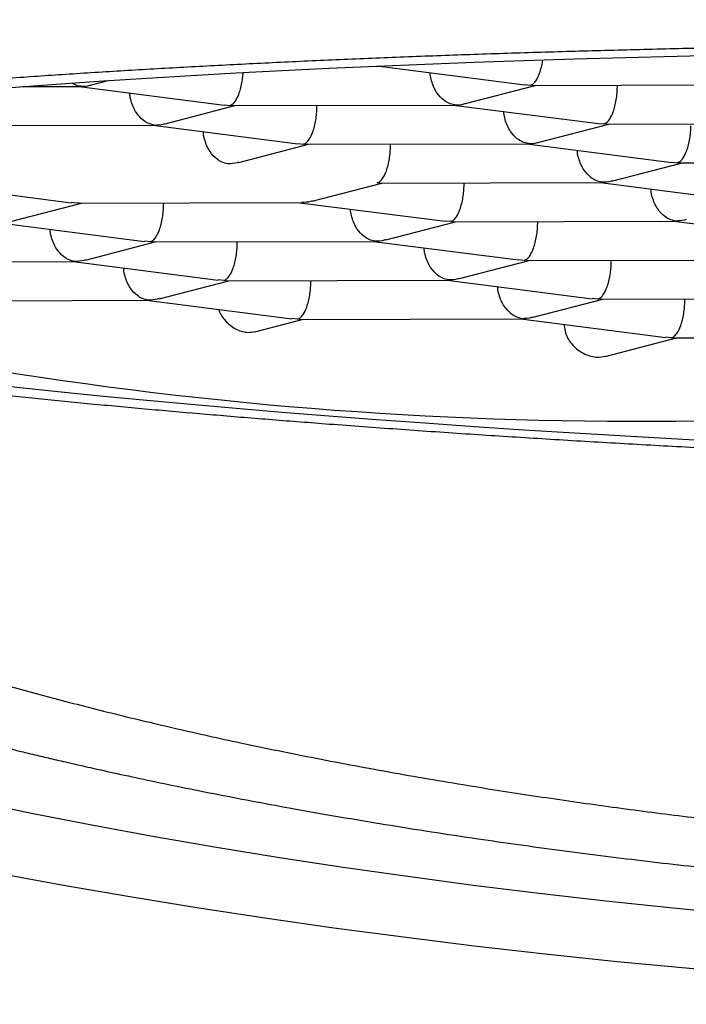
# Model space of a CAD drawing. Header units: millimetres. Extents: x 8 to 722, y 12 to 896.
# Tile 35 of 56: x 313.28 to 315.75, y 770.74 to 774.39. Entities that reach past the tile are written whole.
import ezdxf

# ---------------------------------------------------------------- set-up
doc = ezdxf.new("R2010")
doc.units = ezdxf.units.MM

msp = doc.modelspace()

# ---------------------------------------------------------------- linework, layer by layer
at = {"color": 7, "linetype": 'Continuous', "lineweight": 30}
for p, q in [((314.5791, 774.2152), (314.6121, 774.2153)), ((314.6109, 774.2153), (315.1494, 774.1464)), ((314.6121, 774.2162), (314.6167, 774.2159)), ((313.5424, 774.1462), (313.6044, 774.1623)), ((315.1495, 774.1473), (315.1701, 774.1451)), ((315.1793, 774.1454), (315.1701, 774.1451)), ((315.1793, 774.1446), (315.9994, 774.1466)), ((315.4927, 774.1384), (315.4928, 774.1453)), ((313.288, 774.1399), (313.4978, 774.1404)), ((313.4966, 774.1404), (314.0351, 774.0716)), ((313.4978, 774.1413), (313.5024, 774.1411)), ((314.9297, 774.0775), (315.1882, 774.1446)), ((314.0352, 774.0725), (314.0558, 774.0703)), ((314.8851, 774.0726), (314.8896, 774.0723)), ((313.8154, 774.0026), (314.0739, 774.0697)), ((314.065, 774.0706), (314.0558, 774.0703)), ((314.065, 774.0697), (314.8851, 774.0717)), ((314.3784, 774.0635), (314.3785, 774.0705)), ((314.8838, 774.0717), (315.4224, 774.0029)), ((315.2026, 773.9339), (315.4611, 774.001)), ((315.4224, 774.0037), (315.443, 774.0016)), ((315.4523, 774.0019), (315.443, 774.0016)), ((315.4523, 774.001), (316.2723, 774.003)), ((312.9507, 773.9949), (313.7708, 773.9969)), ((313.7695, 773.9969), (314.3081, 773.928)), ((313.7708, 773.9978), (313.7753, 773.9975)), ((314.0884, 773.8591), (314.3468, 773.9262)), ((314.3082, 773.9289), (314.3287, 773.9267)), ((314.338, 773.927), (314.3287, 773.9267)), ((314.338, 773.9262), (315.158, 773.9282)), ((314.6513, 773.92), (314.6514, 773.9269)), ((315.1567, 773.9282), (315.6953, 773.8593)), ((315.158, 773.929), (315.1626, 773.9288)), ((315.4757, 773.7904), (315.734, 773.8575)), ((315.6954, 773.8602), (315.716, 773.858)), ((315.7252, 773.8583), (315.716, 773.858)), ((315.7252, 773.8574), (316.5453, 773.8594)), ((314.3614, 773.7155), (314.6198, 773.7826)), ((314.6109, 773.7835), (314.6017, 773.7832)), ((314.6109, 773.7826), (315.431, 773.7846)), ((314.9243, 773.7764), (314.9244, 773.7834)), ((315.4297, 773.7846), (315.9681, 773.7157)), ((315.431, 773.7855), (315.4355, 773.7852)), ((312.9282, 773.7785), (313.4666, 773.7096)), ((313.2471, 773.6407), (313.5055, 773.7078)), ((313.4874, 773.7083), (313.4667, 773.7105)), ((313.4966, 773.7086), (313.4874, 773.7083)), ((313.4966, 773.7077), (314.3167, 773.7098)), ((313.81, 773.7015), (313.8101, 773.7085)), ((314.3154, 773.7097), (314.8538, 773.6409)), ((313.2011, 773.6349), (313.7395, 773.5661)), ((314.6343, 773.572), (314.8927, 773.639)), ((314.8746, 773.6396), (314.8539, 773.6418)), ((314.8838, 773.6399), (314.8746, 773.6396)), ((314.8838, 773.639), (315.7039, 773.641)), ((315.1972, 773.6328), (315.1973, 773.6398)), ((315.7026, 773.641), (316.241, 773.5722)), ((315.7039, 773.6419), (315.7084, 773.6416)), ((313.52, 773.4971), (313.7784, 773.5642)), ((313.7603, 773.5648), (313.7396, 773.567)), ((313.7695, 773.5651), (313.7603, 773.5648)), ((313.7696, 773.5642), (314.5896, 773.5662)), ((314.0829, 773.558), (314.083, 773.5649)), ((314.5883, 773.5662), (315.1267, 773.4973)), ((314.5896, 773.5671), (314.5941, 773.5668)), ((312.6553, 773.4893), (313.4753, 773.4913)), ((313.474, 773.4913), (314.0124, 773.4225)), ((313.4753, 773.4922), (313.4799, 773.492)), ((314.9072, 773.4284), (315.1656, 773.4955)), ((315.1475, 773.496), (315.1268, 773.4982)), ((315.1568, 773.4964), (315.1475, 773.496)), ((315.1568, 773.4955), (315.9768, 773.4975)), ((315.4701, 773.4893), (315.4703, 773.4962)), ((313.7929, 773.3536), (314.0513, 773.4206)), ((314.0332, 773.4212), (314.0125, 773.4234)), ((314.0425, 773.4215), (314.0332, 773.4212)), ((314.0425, 773.4206), (314.8625, 773.4226)), ((314.3559, 773.4144), (314.356, 773.4214)), ((314.8613, 773.4226), (315.3997, 773.3538)), ((314.8625, 773.4235), (314.8671, 773.4232)), ((312.9404, 773.3458), (313.7483, 773.3478)), ((313.747, 773.3478), (314.2854, 773.2789)), ((313.7482, 773.3487), (313.7528, 773.3484)), ((315.1802, 773.2848), (315.4386, 773.3519)), ((315.4205, 773.3525), (315.3998, 773.3547)), ((315.4297, 773.3528), (315.4205, 773.3525)), ((315.4297, 773.3519), (316.2496, 773.3539)), ((315.7431, 773.3457), (315.7432, 773.3527)), ((314.1485, 773.2314), (314.3243, 773.2771)), ((314.3062, 773.2776), (314.2855, 773.2798)), ((314.3154, 773.2779), (314.3062, 773.2776)), ((314.3154, 773.2771), (315.1353, 773.2791)), ((315.1342, 773.2791), (315.6726, 773.2102)), ((315.14, 773.2797), (315.1353, 773.28)), ((315.4478, 773.1399), (315.7115, 773.2084)), ((315.6934, 773.2089), (315.6727, 773.2111)), ((315.7027, 773.2092), (315.6934, 773.2089)), ((315.7027, 773.2083), (316.5226, 773.2103))]:
    msp.add_line(p, q, dxfattribs=at)
at = {"color": 7, "linetype": 'Continuous', "lineweight": 30, "flags": 128}
for points in [[(313.1276, 774.1274), (313.2772, 774.1391), (313.4305, 774.1504), (313.5874, 774.1612), (313.7479, 774.1715), (313.9118, 774.1814), (314.0791, 774.1908), (314.2496, 774.1997), (314.4232, 774.2081), (314.5997, 774.2161), (314.7791, 774.2236), (314.9612, 774.2305), (315.146, 774.237), (315.3332, 774.2429), (315.5228, 774.2484), (315.7146, 774.2533), (315.9085, 774.2577)], [(315.9085, 772.8221), (315.7146, 772.8326), (315.5228, 772.8436), (315.3332, 772.855), (315.146, 772.8668), (314.9612, 772.8791), (314.7791, 772.8918), (314.5997, 772.905), (314.4232, 772.9185), (314.2496, 772.9324), (314.0791, 772.9467), (313.9118, 772.9614), (313.7479, 772.9764), (313.5874, 772.9918), (313.4305, 773.0076), (313.2772, 773.0237), (313.1276, 773.0401)], [(318.2864, 770.9462), (318.0232, 770.9515), (317.7605, 770.959), (317.4986, 770.9685), (317.2376, 770.9802), (316.9776, 770.994), (316.7189, 771.0099), (316.4617, 771.0279), (316.206, 771.048), (315.9522, 771.0701), (315.7003, 771.0943), (315.4505, 771.1205), (315.2031, 771.1487), (314.9581, 771.1789), (314.7158, 771.2111), (314.4762, 771.2452), (314.2397, 771.2812), (314.0063, 771.3192), (313.7761, 771.359), (313.5495, 771.4007), (313.3264, 771.4442), (313.1071, 771.4895)], [(318.251, 770.7379), (317.9702, 770.7436), (317.69, 770.7515), (317.4105, 770.7617), (317.132, 770.7742), (316.8546, 770.789), (316.5786, 770.8059), (316.3041, 770.8251), (316.0313, 770.8465), (315.7605, 770.8701), (315.4917, 770.8959), (315.2252, 770.9239), (314.9612, 770.954), (314.6998, 770.9862), (314.4412, 771.0205), (314.1856, 771.0569), (313.9332, 771.0954), (313.6842, 771.1359), (313.4386, 771.1784), (313.1968, 771.2228)]]:
    msp.add_lwpolyline(points, dxfattribs=at)
at = {"color": 7, "linetype": 'Continuous', "lineweight": 30}
msp.add_arc((315.5616, 787.9122), 15.0128, 251.54709, 272.17901, dxfattribs=at)
for points, knots in [([(309.4636, 774.3881), (309.4637, 774.3773), (309.4638, 774.3574), (309.4647, 774.3303), (309.4658, 774.3085), (309.4669, 774.2909), (309.4681, 774.2752), (309.4694, 774.2595), (309.4709, 774.2431), (309.4736, 774.2187), (309.4779, 774.1848), (309.4847, 774.1411), (309.4934, 774.0951), (309.5033, 774.0506), (309.5139, 774.0091), (309.5247, 773.9711), (309.5359, 773.9349), (309.5471, 773.9015), (309.5584, 773.8703), (309.5701, 773.8398), (309.5837, 773.8062), (309.5995, 773.7698), (309.6167, 773.733), (309.6326, 773.7007), (309.6469, 773.6732), (309.6592, 773.6502), (309.6715, 773.6281), (309.6852, 773.6041), (309.7006, 773.5783), (309.7186, 773.5493), (309.7383, 773.5187), (309.7607, 773.4854), (309.7823, 773.4547), (309.8028, 773.4266), (309.825, 773.3972), (309.8497, 773.3656), (309.8747, 773.3349), (309.8976, 773.3078), (309.9159, 773.2866), (309.9325, 773.2679), (309.9468, 773.2521), (309.9601, 773.2376), (309.9738, 773.2229), (309.9907, 773.2051), (310.0133, 773.1817), (310.039, 773.1559), (310.0646, 773.1309), (310.0877, 773.1089), (310.1121, 773.0862), (310.1403, 773.0605), (310.1705, 773.0338), (310.2001, 773.0083), (310.2276, 772.9852), (310.2537, 772.9638), (310.2785, 772.9438), (310.303, 772.9243), (310.3348, 772.8996), (310.3754, 772.8689), (310.4255, 772.8323), (310.478, 772.7953), (310.5347, 772.7566), (310.589, 772.7208), (310.6393, 772.6888), (310.6837, 772.6612), (310.7294, 772.6334), (310.7747, 772.6067), (310.817, 772.5822), (310.8538, 772.5614), (310.8852, 772.5439), (310.9145, 772.5278), (310.9452, 772.5112), (310.9799, 772.4927), (311.0188, 772.4723), (311.0711, 772.4454), (311.1386, 772.4116), (311.2233, 772.3707), (311.3015, 772.3342), (311.3707, 772.3029), (311.4262, 772.2784), (311.4787, 772.2557), (311.5218, 772.2374), (311.5546, 772.2236), (311.5781, 772.2139), (311.5965, 772.2063), (311.6152, 772.1987), (311.6386, 772.1892), (311.6704, 772.1764), (311.7094, 772.1609), (311.7557, 772.1428), (311.8744, 772.0972), (312.0688, 772.0264), (312.3084, 771.9466), (312.5172, 771.8817), (312.6891, 771.831), (312.8264, 771.7926), (312.9279, 771.7652), (312.9936, 771.7477), (313.0561, 771.7315), (313.1121, 771.7172), (313.1583, 771.7055), (313.1939, 771.6967), (313.2196, 771.6903), (313.24, 771.6853), (313.2598, 771.6805), (313.2831, 771.6748), (313.3102, 771.6683), (313.3483, 771.6592), (313.3994, 771.6472), (313.4656, 771.6318), (313.5458, 771.6136), (313.6414, 771.5924), (313.7537, 771.5683), (313.8788, 771.5424), (314.0131, 771.5155), (314.1525, 771.4888), (314.3572, 771.451), (314.6301, 771.4042), (314.9589, 771.3533), (315.277, 771.3089), (315.5832, 771.2702), (315.8932, 771.2352), (316.2066, 771.2037), (316.5232, 771.1759), (316.8428, 771.1516), (317.1666, 771.1309), (317.4954, 771.1138), (317.8296, 771.1004), (318.1688, 771.0908), (318.5127, 771.0852), (318.8606, 771.0836), (319.2122, 771.0863), (319.5669, 771.0934), (319.9242, 771.1049), (320.2834, 771.1211), (320.6438, 771.142), (320.9842, 771.1663), (321.3001, 771.1927), (321.5873, 771.2201), (321.8616, 771.2493), (322.123, 771.28), (322.3717, 771.3119), (322.6077, 771.3448), (322.8397, 771.3796), (323.0667, 771.4162), (323.2876, 771.4543), (323.494, 771.4922), (323.6862, 771.5296), (323.8645, 771.5663), (324.0295, 771.6019), (324.1482, 771.6287), (324.2256, 771.6467), (324.2648, 771.6558), (324.3004, 771.6643), (324.3312, 771.6717), (324.358, 771.6782), (324.3853, 771.6848), (324.4187, 771.693), (324.4623, 771.7038), (324.5168, 771.7176), (324.5821, 771.7343), (324.6529, 771.7528), (324.7276, 771.7727), (324.8026, 771.7932), (324.8785, 771.8144), (324.9521, 771.8354), (325.0227, 771.856), (325.1025, 771.8798), (325.1901, 771.9065), (325.2838, 771.936), (325.377, 771.9662), (325.4688, 771.9968), (325.558, 772.0275), (325.6384, 772.0559), (325.7109, 772.0822), (325.7724, 772.105), (325.8244, 772.1247), (325.868, 772.1414), (325.9079, 772.157), (325.946, 772.172), (325.9861, 772.1881), (326.0321, 772.2068), (326.0845, 772.2285), (326.141, 772.2524), (326.1997, 772.2778), (326.28, 772.3133), (326.3826, 772.3603), (326.4772, 772.406), (326.5452, 772.44), (326.5858, 772.4606), (326.6247, 772.4808), (326.6599, 772.4994), (326.6899, 772.5154), (326.7146, 772.5288), (326.7345, 772.5397), (326.7527, 772.5498), (326.7728, 772.561), (326.7976, 772.575), (326.8273, 772.592), (326.8616, 772.612), (326.8987, 772.634), (326.9395, 772.6587), (326.982, 772.685), (327.0259, 772.7129), (327.0686, 772.7407), (327.1093, 772.7679), (327.1465, 772.7935), (327.1793, 772.8164), (327.2083, 772.8372), (327.2354, 772.8569), (327.2602, 772.8753), (327.2842, 772.8934), (327.3082, 772.9118), (327.3348, 772.9326), (327.3618, 772.9541), (327.3865, 772.9744), (327.4069, 772.9913), (327.4232, 773.005), (327.438, 773.0177), (327.4542, 773.0317), (327.4739, 773.0489), (327.4975, 773.07), (327.5216, 773.0921), (327.5431, 773.1122), (327.5606, 773.129), (327.5773, 773.1451), (327.5957, 773.1633), (327.6169, 773.1847), (327.6387, 773.2072), (327.6609, 773.2308), (327.6831, 773.2549), (327.7054, 773.2798), (327.7257, 773.3031), (327.7422, 773.3225), (327.7556, 773.3387), (327.7672, 773.3529), (327.7785, 773.3669), (327.79, 773.3815), (327.8031, 773.3983), (327.819, 773.4192), (327.8375, 773.4443), (327.8561, 773.4705), (327.8727, 773.4944), (327.8861, 773.5145), (327.8999, 773.5356), (327.9154, 773.5599), (327.934, 773.5904), (327.9536, 773.6239), (327.9739, 773.6608), (327.9937, 773.6987), (328.0114, 773.7346), (328.0272, 773.7688), (328.0411, 773.8005), (328.0538, 773.8311), (328.066, 773.8626), (328.0777, 773.8944), (328.0892, 773.9281), (328.1002, 773.963), (328.1106, 773.999), (328.1196, 774.0334), (328.1271, 774.0646), (328.1332, 774.0929), (328.1399, 774.1265), (328.147, 774.1682), (328.1521, 774.2052), (328.155, 774.2308), (328.1563, 774.2433), (328.1577, 774.257), (328.1591, 774.2737), (328.1607, 774.295), (328.1622, 774.3215), (328.1634, 774.3531), (328.1636, 774.3759), (328.1636, 774.3881)], [0, 0, 0, 0, 0.002299, 0.004228, 0.005787, 0.006985, 0.008096, 0.009244, 0.010429, 0.011657, 0.014535, 0.017815, 0.021201, 0.024643, 0.027659, 0.030466, 0.033166, 0.035855, 0.03809, 0.040341, 0.042935, 0.045943, 0.048917, 0.051712, 0.053735, 0.055593, 0.057351, 0.059121, 0.060993, 0.06315, 0.066517, 0.069577, 0.072205, 0.074592, 0.076908, 0.079827, 0.083174, 0.085427, 0.087353, 0.089067, 0.090655, 0.091815, 0.093154, 0.094859, 0.096928, 0.099907, 0.102349, 0.104239, 0.106421, 0.109152, 0.111984, 0.114521, 0.116972, 0.119118, 0.121202, 0.123258, 0.125289, 0.129127, 0.133101, 0.13707, 0.141362, 0.146008, 0.149142, 0.15232, 0.155543, 0.158797, 0.161738, 0.164217, 0.166236, 0.168021, 0.170037, 0.172298, 0.174805, 0.177556, 0.182292, 0.187495, 0.193164, 0.196385, 0.199739, 0.202852, 0.205429, 0.207078, 0.208395, 0.209382, 0.210151, 0.21153, 0.213291, 0.215434, 0.217959, 0.220866, 0.23467, 0.248539, 0.256923, 0.265083, 0.272984, 0.276017, 0.27901, 0.281935, 0.28447, 0.286525, 0.288102, 0.2892, 0.289941, 0.290799, 0.291823, 0.293013, 0.294368, 0.296833, 0.299706, 0.302987, 0.307212, 0.311964, 0.317244, 0.322936, 0.328657, 0.334374, 0.347836, 0.361279, 0.372837, 0.384383, 0.395915, 0.407435, 0.418943, 0.430438, 0.44198, 0.453651, 0.465449, 0.477377, 0.489434, 0.50162, 0.513937, 0.526383, 0.53896, 0.551668, 0.564508, 0.577465, 0.588342, 0.598852, 0.608995, 0.61877, 0.628178, 0.637218, 0.645891, 0.655168, 0.663984, 0.672339, 0.680234, 0.687673, 0.694654, 0.701179, 0.70297, 0.704714, 0.706282, 0.707632, 0.708764, 0.70981, 0.711243, 0.713171, 0.715596, 0.718517, 0.721934, 0.725162, 0.728713, 0.732264, 0.735707, 0.739042, 0.742268, 0.747118, 0.751699, 0.756012, 0.760976, 0.765527, 0.769667, 0.773438, 0.776917, 0.779446, 0.781796, 0.783967, 0.785958, 0.788057, 0.79061, 0.793617, 0.796872, 0.80024, 0.803722, 0.810897, 0.818549, 0.821085, 0.823669, 0.826254, 0.828552, 0.830515, 0.832143, 0.833437, 0.834467, 0.835787, 0.837453, 0.839463, 0.84182, 0.84449, 0.8472, 0.850418, 0.8536, 0.856745, 0.859853, 0.862754, 0.865265, 0.867454, 0.869552, 0.871687, 0.873396, 0.87536, 0.877579, 0.879988, 0.882129, 0.883911, 0.885263, 0.886391, 0.887793, 0.889542, 0.891638, 0.89418, 0.896181, 0.897658, 0.89913, 0.900921, 0.902968, 0.905335, 0.907397, 0.909678, 0.912158, 0.91439, 0.916189, 0.917554, 0.918816, 0.92008, 0.921347, 0.92276, 0.924607, 0.926904, 0.929387, 0.931479, 0.933159, 0.934564, 0.936893, 0.939316, 0.942171, 0.945289, 0.948473, 0.951539, 0.954083, 0.956483, 0.95888, 0.961265, 0.963782, 0.966218, 0.968959, 0.971697, 0.974325, 0.976634, 0.978637, 0.980583, 0.984042, 0.987759, 0.988664, 0.989546, 0.990424, 0.991585, 0.993123, 0.995038, 0.99733, 1, 1, 1, 1]), ([(310.5209, 773.6243), (310.5213, 773.6308), (310.5222, 773.6437), (310.5297, 773.663), (310.5418, 773.6823), (310.5589, 773.7014), (310.5808, 773.7202), (310.6073, 773.7388), (310.6386, 773.7574), (310.6746, 773.7756), (310.7149, 773.7936), (310.7596, 773.8113), (310.8089, 773.8289), (310.8626, 773.8463), (310.9207, 773.8634), (310.9917, 773.8826), (311.0781, 773.9038), (311.1828, 773.9269), (311.2962, 773.9496), (311.4182, 773.9717), (311.5485, 773.9933), (311.6872, 774.0144), (311.8341, 774.0349), (311.9892, 774.0548), (312.1521, 774.0741), (312.3222, 774.0927), (312.4992, 774.1105), (312.6829, 774.1277), (312.8739, 774.1441), (313.0717, 774.1598), (313.2759, 774.1748), (313.4866, 774.189), (313.7036, 774.2024), (313.9267, 774.215), (314.1555, 774.2268), (314.3889, 774.2378), (314.6268, 774.2479), (314.8689, 774.2571), (315.1159, 774.2654), (315.3673, 774.2729), (315.6223, 774.2795), (315.8812, 774.2852), (316.1438, 774.2901), (316.4098, 774.294), (316.6786, 774.297), (316.9492, 774.2991), (317.2211, 774.3003), (317.4943, 774.3005), (317.7694, 774.2999), (318.046, 774.2983), (318.3231, 774.2958), (318.6011, 774.2924), (318.8797, 774.2881), (319.1586, 774.2829), (319.4371, 774.2768), (319.7142, 774.2697), (319.9895, 774.2619), (320.2631, 774.2532), (320.5353, 774.2436), (320.8059, 774.2331), (321.0739, 774.2218), (321.3396, 774.2097), (321.6028, 774.1967), (321.8631, 774.1829), (322.12, 774.1683), (322.3497, 774.1544), (322.5531, 774.1414), (322.7312, 774.1294), (322.907, 774.1171), (323.0798, 774.1044), (323.2491, 774.0914), (323.4152, 774.0781), (323.5787, 774.0645), (323.7386, 774.0506), (323.8946, 774.0365), (324.0469, 774.0222), (324.1963, 774.0075), (324.3423, 773.9926), (324.4849, 773.9774), (324.6434, 773.9598), (324.8161, 773.9397), (325.0012, 773.9169), (325.1794, 773.8935), (325.3505, 773.8697), (325.5141, 773.8455), (325.6701, 773.8208), (325.8185, 773.7957), (325.9591, 773.7703), (326.0915, 773.7445), (326.215, 773.7185), (326.3297, 773.6924), (326.4356, 773.6661), (326.5331, 773.6396), (326.6219, 773.6128), (326.702, 773.5859), (326.7732, 773.5588), (326.8354, 773.5316), (326.8884, 773.5043), (326.9322, 773.4769), (326.9636, 773.452), (326.9852, 773.4294), (326.9993, 773.4093), (327.0082, 773.3893), (327.012, 773.3694), (327.0107, 773.3495), (327.0041, 773.3297), (326.9925, 773.3101), (326.9757, 773.2907), (326.9542, 773.2713), (326.9355, 773.2585), (326.9262, 773.2521)], [0, 0, 0, 0, 0.007441, 0.014883, 0.022342, 0.029801, 0.037157, 0.044513, 0.051886, 0.059259, 0.066499, 0.07374, 0.080996, 0.088253, 0.095457, 0.102666, 0.112885, 0.123103, 0.133369, 0.143634, 0.153883, 0.164131, 0.174427, 0.184723, 0.19502, 0.205329, 0.215548, 0.225767, 0.236032, 0.246297, 0.256546, 0.266795, 0.27709, 0.287386, 0.297683, 0.307993, 0.318211, 0.32843, 0.338695, 0.348961, 0.359209, 0.369458, 0.379754, 0.390049, 0.400347, 0.410656, 0.420875, 0.431093, 0.441359, 0.451624, 0.461873, 0.472121, 0.482417, 0.492713, 0.50301, 0.513319, 0.523538, 0.533757, 0.544022, 0.554287, 0.564536, 0.574785, 0.58508, 0.595376, 0.605674, 0.615983, 0.623424, 0.630865, 0.638324, 0.645784, 0.65314, 0.660495, 0.667869, 0.675242, 0.682482, 0.689722, 0.696979, 0.704236, 0.71144, 0.718649, 0.728867, 0.739086, 0.749351, 0.759616, 0.769865, 0.780114, 0.79041, 0.800705, 0.811003, 0.821312, 0.831498, 0.841684, 0.851916, 0.862148, 0.872409, 0.88267, 0.892978, 0.903286, 0.913625, 0.923975, 0.931604, 0.939238, 0.946842, 0.954446, 0.96207, 0.969693, 0.97726, 0.984828, 0.992414, 1, 1, 1, 1]), ([(315.1701, 774.1451), (315.174, 774.1468), (315.1813, 774.15), (315.1933, 774.1645), (315.2031, 774.1848), (315.2109, 774.2108), (315.2148, 774.2278), (315.216, 774.2377), (315.2162, 774.2392)], [0, 0, 0, 0, 0.207711, 0.386593, 0.657485, 0.819029, 0.972063, 1, 1, 1, 1]), ([(314.0558, 774.0703), (314.0597, 774.072), (314.067, 774.0752), (314.079, 774.0896), (314.0887, 774.11), (314.0968, 774.1359), (314.1015, 774.1591), (314.1041, 774.1782), (314.1046, 774.1891), (314.1047, 774.1919)], [0, 0, 0, 0, 0.177886, 0.3310822, 0.5630769, 0.701425, 0.832485, 0.9573821, 1, 1, 1, 1]), ([(314.8896, 774.0723), (314.8821, 774.074), (314.868, 774.0771), (314.8454, 774.0915), (314.8259, 774.1118), (314.8115, 774.1376), (314.8034, 774.1609), (314.799, 774.1791), (314.7986, 774.1893), (314.7985, 774.1913)], [0, 0, 0, 0, 0.1800251, 0.3350634, 0.5698479, 0.7098596, 0.8424955, 0.9688945, 1, 1, 1, 1]), ([(313.5024, 774.1411), (313.4948, 774.1425), (313.4841, 774.1444), (313.4741, 774.1511), (313.4711, 774.1531)], [0, 0, 0, 0, 0.708729, 1, 1, 1, 1]), ([(313.5024, 774.1411), (313.514, 774.1413), (313.5276, 774.1417), (313.5404, 774.146), (313.5423, 774.1466)], [0, 0, 0, 0, 0.851817, 1, 1, 1, 1]), ([(313.7753, 773.9975), (313.7678, 773.9992), (313.7537, 774.0023), (313.7311, 774.0167), (313.7116, 774.037), (313.6973, 774.0628), (313.6891, 774.086), (313.6847, 774.1043), (313.6843, 774.1144), (313.6842, 774.1164)], [0, 0, 0, 0, 0.180025, 0.335063, 0.569848, 0.70986, 0.842496, 0.968895, 1, 1, 1, 1]), ([(315.443, 774.0016), (315.4469, 774.0033), (315.4542, 774.0064), (315.4662, 774.0209), (315.476, 774.0413), (315.484, 774.0671), (315.4888, 774.0904), (315.4918, 774.1144), (315.4924, 774.1305), (315.4927, 774.1384)], [0, 0, 0, 0, 0.165104, 0.307293, 0.522618, 0.651026, 0.772669, 0.888592, 1, 1, 1, 1]), ([(314.8896, 774.0723), (314.9012, 774.0726), (314.9148, 774.0729), (314.9276, 774.0773), (314.9295, 774.0779)], [0, 0, 0, 0, 0.8518167, 1, 1, 1, 1]), ([(314.3287, 773.9267), (314.3326, 773.9284), (314.3399, 773.9316), (314.3519, 773.946), (314.3617, 773.9664), (314.3697, 773.9923), (314.3745, 774.0155), (314.3775, 774.0396), (314.3781, 774.0556), (314.3784, 774.0635)], [0, 0, 0, 0, 0.165104, 0.307293, 0.522618, 0.651026, 0.772669, 0.888592, 1, 1, 1, 1]), ([(315.1626, 773.9288), (315.155, 773.9304), (315.141, 773.9336), (315.1183, 773.948), (315.0988, 773.9682), (315.0845, 773.9941), (315.0763, 774.0173), (315.072, 774.0355), (315.0715, 774.0457), (315.0714, 774.0477)], [0, 0, 0, 0, 0.180025, 0.335063, 0.569848, 0.70986, 0.842496, 0.968895, 1, 1, 1, 1]), ([(313.7753, 773.9975), (313.7869, 773.9978), (313.8005, 773.9981), (313.8133, 774.0024), (313.8152, 774.0031)], [0, 0, 0, 0, 0.851817, 1, 1, 1, 1]), ([(314.0483, 773.8539), (314.0407, 773.8556), (314.0267, 773.8587), (314.004, 773.8731), (313.9845, 773.8934), (313.9702, 773.9192), (313.962, 773.9425), (313.9577, 773.9607), (313.9572, 773.9709), (313.9571, 773.9729)], [0, 0, 0, 0, 0.180025, 0.335063, 0.569848, 0.70986, 0.842496, 0.968895, 1, 1, 1, 1]), ([(315.716, 773.858), (315.7199, 773.8597), (315.7271, 773.8629), (315.7392, 773.8773), (315.7489, 773.8977), (315.7569, 773.9236), (315.7617, 773.9468), (315.7648, 773.9709), (315.7653, 773.9869), (315.7656, 773.9948)], [0, 0, 0, 0, 0.165104, 0.307293, 0.522618, 0.651026, 0.772669, 0.888592, 1, 1, 1, 1]), ([(315.1626, 773.9288), (315.1741, 773.9291), (315.1877, 773.9294), (315.2005, 773.9337), (315.2024, 773.9343)], [0, 0, 0, 0, 0.851817, 1, 1, 1, 1]), ([(314.6017, 773.7832), (314.6056, 773.7849), (314.6128, 773.788), (314.6249, 773.8025), (314.6346, 773.8229), (314.6426, 773.8487), (314.6474, 773.872), (314.6505, 773.896), (314.6511, 773.9121), (314.6513, 773.92)], [0, 0, 0, 0, 0.165104, 0.307293, 0.522618, 0.651026, 0.772669, 0.888592, 1, 1, 1, 1]), ([(315.4355, 773.7852), (315.4279, 773.7869), (315.4139, 773.79), (315.3912, 773.8044), (315.3718, 773.8247), (315.3574, 773.8505), (315.3492, 773.8737), (315.3449, 773.892), (315.3445, 773.9022), (315.3444, 773.9042)], [0, 0, 0, 0, 0.180025, 0.335063, 0.569848, 0.70986, 0.842496, 0.968895, 1, 1, 1, 1]), ([(314.0883, 773.8596), (314.0863, 773.8589), (314.0735, 773.8546), (314.0598, 773.8542), (314.0483, 773.8539)], [0, 0, 0, 0, 0.151908, 1, 1, 1, 1]), ([(315.4755, 773.7909), (315.4735, 773.7902), (315.4607, 773.7859), (315.4471, 773.7855), (315.4355, 773.7852)], [0, 0, 0, 0, 0.1519082, 1, 1, 1, 1]), ([(314.8746, 773.6396), (314.8785, 773.6413), (314.8858, 773.6445), (314.8978, 773.6589), (314.9075, 773.6793), (314.9155, 773.7052), (314.9203, 773.7284), (314.9234, 773.7525), (314.924, 773.7685), (314.9243, 773.7764)], [0, 0, 0, 0, 0.165104, 0.307293, 0.522618, 0.651026, 0.772669, 0.888592, 1, 1, 1, 1]), ([(315.7084, 773.6416), (315.7009, 773.6433), (315.6868, 773.6464), (315.6642, 773.6608), (315.6447, 773.6811), (315.6304, 773.7069), (315.6222, 773.7302), (315.6178, 773.7484), (315.6174, 773.7586), (315.6173, 773.7606)], [0, 0, 0, 0, 0.180025, 0.335063, 0.569848, 0.70986, 0.842496, 0.968895, 1, 1, 1, 1]), ([(314.3612, 773.716), (314.3593, 773.7154), (314.3464, 773.711), (314.3328, 773.7107), (314.3212, 773.7104)], [0, 0, 0, 0, 0.151908, 1, 1, 1, 1]), ([(313.7603, 773.5648), (313.7642, 773.5665), (313.7715, 773.5696), (313.7835, 773.5841), (313.7933, 773.6045), (313.8013, 773.6303), (313.8061, 773.6536), (313.8091, 773.6776), (313.8097, 773.6937), (313.81, 773.7015)], [0, 0, 0, 0, 0.1651044, 0.3072931, 0.5226184, 0.6510258, 0.7726688, 0.8885917, 1, 1, 1, 1]), ([(314.5941, 773.5668), (314.5866, 773.5685), (314.5725, 773.5716), (314.5499, 773.586), (314.5304, 773.6063), (314.5161, 773.6321), (314.5079, 773.6553), (314.5036, 773.6736), (314.5031, 773.6837), (314.503, 773.6858)], [0, 0, 0, 0, 0.180025, 0.335063, 0.569848, 0.70986, 0.842496, 0.968895, 1, 1, 1, 1]), ([(315.7484, 773.6473), (315.7465, 773.6466), (315.7336, 773.6423), (315.72, 773.6419), (315.7084, 773.6416)], [0, 0, 0, 0, 0.151908, 1, 1, 1, 1]), ([(310.5373, 773.6239), (310.5441, 773.5989), (310.5577, 773.549), (310.5886, 773.4707), (310.6286, 773.3892), (310.6797, 773.3046), (310.7452, 773.2133), (310.828, 773.1155), (310.9222, 773.0208), (311.0174, 772.9363), (311.11, 772.8618), (311.208, 772.7895), (311.311, 772.7197), (311.4236, 772.649), (311.5487, 772.5761), (311.6876, 772.5015), (311.8473, 772.422), (312.0302, 772.3382), (312.2204, 772.2585), (312.4007, 772.1886), (312.568, 772.1277), (312.7539, 772.0641), (312.96, 771.9983), (313.1817, 771.9327), (313.4049, 771.8713), (313.6286, 771.8141), (313.8586, 771.7592), (314.107, 771.7042), (314.3747, 771.6495), (314.6623, 771.5957), (314.9424, 771.548), (315.2134, 771.5059), (315.473, 771.469), (315.7353, 771.435), (316.0001, 771.404), (316.2681, 771.3757), (316.565, 771.3479), (316.8915, 771.3215), (317.2481, 771.2979), (317.5914, 771.2799), (317.9203, 771.2669), (318.226, 771.2585), (318.5243, 771.2537), (318.8148, 771.2521), (319.1053, 771.2537), (319.4106, 771.2587), (319.7301, 771.2676), (320.0634, 771.2812), (320.3877, 771.2985), (320.7027, 771.3193), (321.0002, 771.3427), (321.2869, 771.3686), (321.5627, 771.3969), (321.8351, 771.4281), (322.1178, 771.464), (322.4098, 771.5051), (322.7097, 771.552), (322.9763, 771.5979), (323.211, 771.6418), (323.4254, 771.6845), (323.6449, 771.7314), (323.8686, 771.7826), (324.1057, 771.8408), (324.3539, 771.9067), (324.588, 771.9743), (324.7921, 772.0377), (324.9685, 772.0961), (325.1514, 772.1606), (325.3389, 772.2314), (325.5241, 772.3071), (325.6954, 772.3827), (325.8537, 772.458), (326.0033, 772.5349), (326.1515, 772.6175), (326.2963, 772.706), (326.4358, 772.8005), (326.5551, 772.8909), (326.6566, 772.9767), (326.7426, 773.0576), (326.8117, 773.1308), (326.867, 773.1958), (326.8955, 773.2336), (326.9098, 773.2525)], [0, 0, 0, 0, 0.010309, 0.020619, 0.032415, 0.044215, 0.056012, 0.070897, 0.085781, 0.096729, 0.10768, 0.118628, 0.128937, 0.139247, 0.151043, 0.162843, 0.17464, 0.189525, 0.204409, 0.215357, 0.226308, 0.237256, 0.250605, 0.263955, 0.276256, 0.288565, 0.300873, 0.313174, 0.327409, 0.341648, 0.355883, 0.368041, 0.3802, 0.392191, 0.404188, 0.416186, 0.428176, 0.443618, 0.459067, 0.474509, 0.487859, 0.501208, 0.513509, 0.525818, 0.538127, 0.550428, 0.564662, 0.578902, 0.593136, 0.606485, 0.619835, 0.632136, 0.644445, 0.656753, 0.669054, 0.683288, 0.697528, 0.711763, 0.722072, 0.732381, 0.744178, 0.755978, 0.767775, 0.782659, 0.797544, 0.808492, 0.819442, 0.83039, 0.84374, 0.85709, 0.869391, 0.881699, 0.894008, 0.906309, 0.920543, 0.934783, 0.949017, 0.960686, 0.972358, 0.984027, 0.992013, 1, 1, 1, 1]), ([(313.4799, 773.492), (313.4723, 773.4936), (313.4583, 773.4968), (313.4356, 773.5111), (313.4161, 773.5314), (313.4018, 773.5572), (313.3936, 773.5805), (313.3893, 773.5987), (313.3888, 773.6089), (313.3887, 773.6109)], [0, 0, 0, 0, 0.1800251, 0.3350634, 0.5698479, 0.7098596, 0.8424955, 0.9688945, 1, 1, 1, 1]), ([(315.1475, 773.496), (315.1514, 773.4977), (315.1587, 773.5009), (315.1708, 773.5154), (315.1805, 773.5358), (315.1885, 773.5616), (315.1933, 773.5849), (315.1964, 773.6089), (315.1969, 773.625), (315.1972, 773.6328)], [0, 0, 0, 0, 0.165104, 0.307293, 0.522618, 0.651026, 0.772669, 0.888592, 1, 1, 1, 1]), ([(310.5499, 773.5809), (310.5554, 773.5725), (310.5666, 773.5551), (310.5951, 773.5287), (310.6316, 773.5024), (310.6759, 773.4768), (310.7268, 773.4517), (310.7852, 773.4269), (310.8506, 773.4024), (310.9229, 773.3781), (311.0066, 773.3527), (311.1033, 773.3261), (311.213, 773.2987), (311.3308, 773.2718), (311.4561, 773.2455), (311.5899, 773.2194), (311.7445, 773.1915), (311.9226, 773.1617), (312.1266, 773.1304), (312.3145, 773.1038), (312.481, 773.0817), (312.6351, 773.0621), (312.808, 773.0413), (313.0012, 773.0194), (313.1962, 772.9984), (313.3925, 772.9785), (313.5893, 772.9596), (313.7896, 772.9413), (313.993, 772.9236), (314.1992, 772.9067), (314.4209, 772.8894), (314.6588, 772.8719), (314.9107, 772.8545), (315.1647, 772.838), (315.4204, 772.8225), (315.68, 772.8078), (315.9661, 772.7927), (316.2795, 772.7774), (316.6208, 772.7624), (316.9452, 772.7496), (317.2511, 772.7387), (317.5349, 772.7296), (317.8174, 772.7215), (318.098, 772.7144), (318.3795, 772.7082), (318.6859, 772.7025), (319.017, 772.6975), (319.3722, 772.6937), (319.7048, 772.6915), (320.0143, 772.6907), (320.298, 772.6909), (320.577, 772.6921), (320.851, 772.6942), (321.1226, 772.6973), (321.4147, 772.7016), (321.7262, 772.7075), (322.0553, 772.7154), (322.3586, 772.7241), (322.6368, 772.7334), (322.8884, 772.7429), (323.1324, 772.7532), (323.3689, 772.7643), (323.6, 772.7763), (323.845, 772.7902), (324.1017, 772.8063), (324.3675, 772.8249), (324.6046, 772.8433), (324.8151, 772.8612), (325.0214, 772.8803), (325.2379, 772.9022), (325.4607, 772.9274), (325.6693, 772.9536), (325.8633, 772.9808), (326.0426, 773.0089), (326.2045, 773.0376), (326.3495, 773.0665), (326.4783, 773.0958), (326.59, 773.1248), (326.6856, 773.1537), (326.7664, 773.1821), (326.8284, 773.2081), (326.8758, 773.2316), (326.8984, 773.2455), (326.9098, 773.2525)], [0, 0, 0, 0, 0.01079, 0.022154, 0.033515, 0.044103, 0.054694, 0.065282, 0.075623, 0.085966, 0.096306, 0.108312, 0.120317, 0.131958, 0.143605, 0.155252, 0.166893, 0.181576, 0.196266, 0.210949, 0.219833, 0.228717, 0.240078, 0.251442, 0.262803, 0.273391, 0.283982, 0.29457, 0.30491, 0.315253, 0.325594, 0.337599, 0.349605, 0.361245, 0.372892, 0.38454, 0.39618, 0.410863, 0.425553, 0.440236, 0.452242, 0.464247, 0.475888, 0.487535, 0.499182, 0.510823, 0.525506, 0.540196, 0.554879, 0.566884, 0.57889, 0.59053, 0.602177, 0.613825, 0.625465, 0.640148, 0.654838, 0.669521, 0.681527, 0.693532, 0.705173, 0.71682, 0.728467, 0.740108, 0.754791, 0.769481, 0.784164, 0.795702, 0.80724, 0.822563, 0.837894, 0.853218, 0.868411, 0.883611, 0.898804, 0.913204, 0.92761, 0.942009, 0.955156, 0.968307, 0.981454, 0.990727, 1, 1, 1, 1]), ([(314.6341, 773.5725), (314.6322, 773.5718), (314.6193, 773.5674), (314.6057, 773.5671), (314.5941, 773.5668)], [0, 0, 0, 0, 0.151908, 1, 1, 1, 1]), ([(314.0332, 773.4212), (314.0372, 773.4229), (314.0444, 773.4261), (314.0565, 773.4405), (314.0662, 773.4609), (314.0742, 773.4868), (314.079, 773.51), (314.0821, 773.5341), (314.0826, 773.5501), (314.0829, 773.558)], [0, 0, 0, 0, 0.165104, 0.307293, 0.522618, 0.651026, 0.772669, 0.888592, 1, 1, 1, 1]), ([(314.8671, 773.4232), (314.8595, 773.4249), (314.8455, 773.428), (314.8228, 773.4424), (314.8034, 773.4627), (314.789, 773.4885), (314.7808, 773.5118), (314.7765, 773.53), (314.776, 773.5402), (314.7759, 773.5422)], [0, 0, 0, 0, 0.180025, 0.335063, 0.569848, 0.70986, 0.842496, 0.968895, 1, 1, 1, 1]), ([(313.5199, 773.4976), (313.5179, 773.497), (313.505, 773.4926), (313.4914, 773.4923), (313.4799, 773.492)], [0, 0, 0, 0, 0.151908, 1, 1, 1, 1]), ([(315.4205, 773.3525), (315.4244, 773.3542), (315.4317, 773.3573), (315.4437, 773.3718), (315.4534, 773.3922), (315.4614, 773.418), (315.4662, 773.4413), (315.4693, 773.4653), (315.4699, 773.4814), (315.4701, 773.4893)], [0, 0, 0, 0, 0.165104, 0.307293, 0.522618, 0.651026, 0.772669, 0.888592, 1, 1, 1, 1]), ([(313.7528, 773.3484), (313.7452, 773.3501), (313.7312, 773.3532), (313.7085, 773.3676), (313.6891, 773.3879), (313.6747, 773.4137), (313.6665, 773.4369), (313.6622, 773.4552), (313.6617, 773.4653), (313.6617, 773.4674)], [0, 0, 0, 0, 0.1800251, 0.3350634, 0.5698479, 0.7098596, 0.8424955, 0.9688945, 1, 1, 1, 1]), ([(314.9071, 773.4289), (314.9051, 773.4282), (314.8923, 773.4239), (314.8786, 773.4235), (314.8671, 773.4232)], [0, 0, 0, 0, 0.151908, 1, 1, 1, 1]), ([(314.3062, 773.2776), (314.3101, 773.2793), (314.3174, 773.2825), (314.3294, 773.2969), (314.3391, 773.3173), (314.3471, 773.3432), (314.3519, 773.3665), (314.355, 773.3905), (314.3556, 773.4066), (314.3559, 773.4144)], [0, 0, 0, 0, 0.165104, 0.307293, 0.522618, 0.651026, 0.772669, 0.888592, 1, 1, 1, 1]), ([(315.14, 773.2797), (315.1325, 773.2813), (315.1184, 773.2845), (315.0958, 773.2989), (315.0763, 773.3191), (315.0619, 773.345), (315.0538, 773.3682), (315.0494, 773.3864), (315.049, 773.3966), (315.0489, 773.3986)], [0, 0, 0, 0, 0.180025, 0.335063, 0.569848, 0.70986, 0.842496, 0.968895, 1, 1, 1, 1]), ([(313.7928, 773.3541), (313.7908, 773.3534), (313.778, 773.349), (313.7643, 773.3487), (313.7528, 773.3484)], [0, 0, 0, 0, 0.1519082, 1, 1, 1, 1]), ([(315.6934, 773.2089), (315.6973, 773.2106), (315.7046, 773.2138), (315.7166, 773.2282), (315.7264, 773.2486), (315.7344, 773.2745), (315.7392, 773.2977), (315.7422, 773.3218), (315.7428, 773.3378), (315.7431, 773.3457)], [0, 0, 0, 0, 0.165104, 0.307293, 0.522618, 0.651026, 0.772669, 0.888592, 1, 1, 1, 1]), ([(314.0139, 773.3136), (314.0152, 773.3101), (314.0212, 773.2933), (314.0379, 773.2715), (314.0608, 773.2511), (314.0817, 773.2387), (314.103, 773.2312), (314.1263, 773.2275), (314.1404, 773.2305), (314.1484, 773.2322)], [0, 0, 0, 0, 0.060722, 0.286071, 0.424427, 0.560144, 0.694085, 0.827144, 1, 1, 1, 1]), ([(315.18, 773.2853), (315.1781, 773.2847), (315.1652, 773.2803), (315.1516, 773.28), (315.14, 773.2797)], [0, 0, 0, 0, 0.151908, 1, 1, 1, 1]), ([(315.2946, 773.2585), (315.2967, 773.2446), (315.3012, 773.2144), (315.3253, 773.1817), (315.3507, 773.1603), (315.372, 773.1478), (315.3948, 773.1397), (315.4211, 773.1352), (315.4379, 773.1389), (315.4476, 773.141)], [0, 0, 0, 0, 0.187569, 0.407558, 0.516972, 0.626494, 0.736749, 0.848351, 1, 1, 1, 1])]:
    msp.add_open_spline(points, degree=3, knots=knots, dxfattribs=at)

doc.saveas('drawing.dxf')
